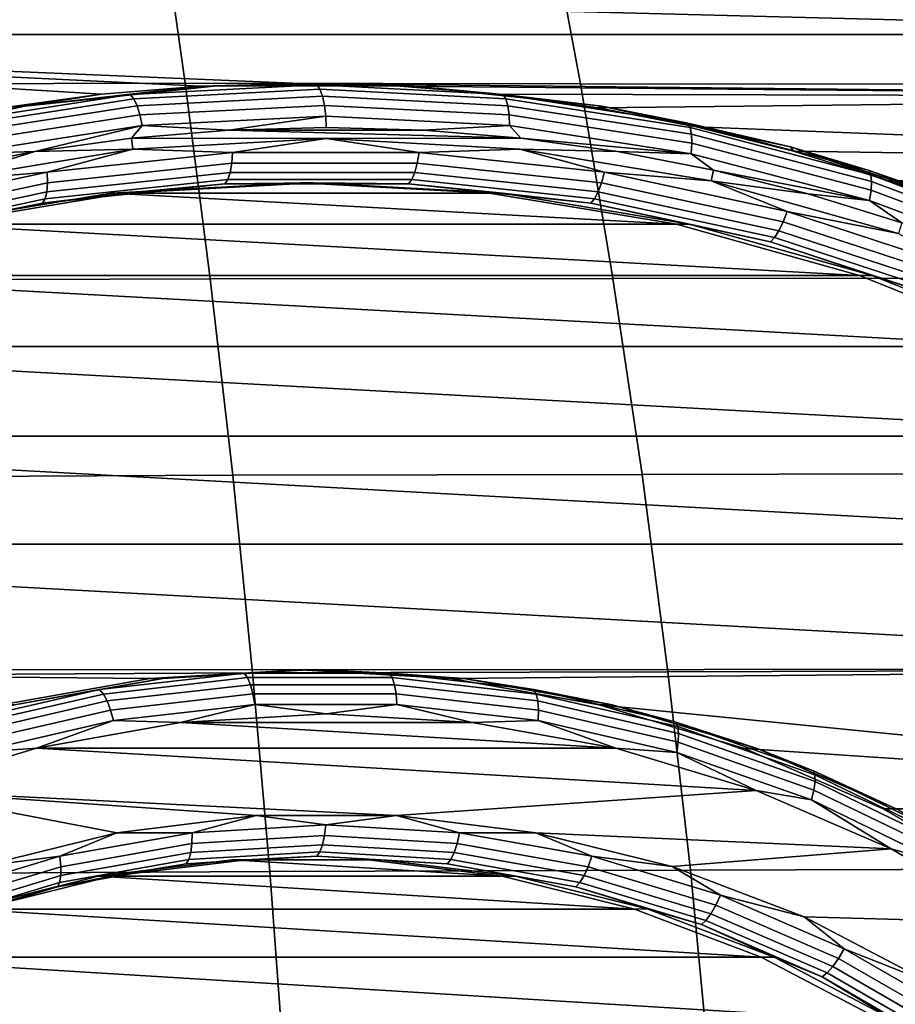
# Model space of a CAD drawing. Header units: metres. Extents: x -25 to 132, y -25 to 47.
# Tile 148 of 153: x 116.58 to 120.54, y 4.84 to 9.29. Entities that reach past the tile are written whole.
import ezdxf

# ---------------------------------------------------------------- set-up
doc = ezdxf.new("R2010")
doc.units = ezdxf.units.M
doc.layers.add('solid_12_061_031_XXX', color=7, linetype='CONTINUOUS')

msp = doc.modelspace()

# ---------------------------------------------------------------- linework, layer by layer
at = {"layer": 'solid_12_061_031_XXX'}
for points in [[(115.463066, 9.877036, 99.673622), (115.54921, 8.995827, 99.778946), (117.328491, 8.999845, 100.190453), (117.204384, 9.876776, 100.082932)], [(117.204384, 9.876776, 100.082932), (117.328491, 8.999845, 100.190453), (119.114136, 8.997888, 100.588524), (118.952461, 9.870135, 100.48027)], [(118.952461, 9.870135, 100.48027), (119.114136, 8.997888, 100.588524), (120.905319, 8.995996, 100.97229), (120.706383, 9.863711, 100.864609)], [(123.133812, 9.220531, 79.069275), (112.563431, 9.220531, 75.837585), (113.002518, 9.480643, 75.971832)], [(122.694725, 9.480643, 78.935036), (123.133812, 9.220531, 79.069275), (113.002518, 9.480643, 75.971832)], [(116.503487, 8.889174, 77.042183), (112.137222, 8.938313, 75.707283), (112.563431, 9.220531, 75.837585), (116.948975, 8.950697, 77.178383)], [(117.848618, 8.999596, 77.45343), (112.563431, 9.220531, 75.837585), (123.133812, 9.220531, 79.069275), (123.56002, 8.938313, 79.199585)], [(117.39695, 8.987371, 77.315346), (116.948975, 8.950697, 77.178383), (112.563431, 9.220531, 75.837585)], [(117.848618, 8.999596, 77.45343), (117.39695, 8.987371, 77.315346), (112.563431, 9.220531, 75.837585)], [(115.54921, 8.995827, 99.778946), (115.627556, 8.109755, 99.874527), (117.441307, 8.116823, 100.288078), (117.328491, 8.999845, 100.190453)], [(116.603798, 8.896214, 76.863716), (117.39695, 8.987371, 77.315346), (117.471169, 8.988448, 77.128899)], [(117.079262, 8.949881, 76.954948), (116.603798, 8.896214, 76.863716), (117.471169, 8.988448, 77.128899)], [(117.922234, 8.993185, 77.212669), (117.079262, 8.949881, 76.954948), (117.471169, 8.988448, 77.128899)], [(117.936348, 8.973179, 77.166496), (117.095253, 8.929971, 76.909348), (117.079262, 8.949881, 76.954948), (117.922234, 8.993185, 77.212669)], [(117.328491, 8.999845, 100.190453), (117.441307, 8.116823, 100.288078), (119.261063, 8.118385, 100.686836), (119.114136, 8.997888, 100.588524)], [(117.471169, 8.988448, 77.128899), (117.39695, 8.987371, 77.315346), (117.848618, 8.999596, 77.45343)], [(117.471169, 8.988448, 77.128899), (117.848618, 8.999596, 77.45343), (118.343018, 8.988448, 77.395447)], [(117.922234, 8.993185, 77.212669), (117.471169, 8.988448, 77.128899), (118.343018, 8.988448, 77.395447)], [(118.300285, 8.987371, 77.591522), (117.848618, 8.999596, 77.45343), (123.56002, 8.938313, 79.199585)], [(118.343018, 8.988448, 77.395447), (117.848618, 8.999596, 77.45343), (118.300285, 8.987371, 77.591522)], [(118.765198, 8.949881, 77.47039), (117.922234, 8.993185, 77.212669), (118.343018, 8.988448, 77.395447)], [(118.777443, 8.929971, 77.423645), (117.936348, 8.973179, 77.166496), (117.922234, 8.993185, 77.212669), (118.765198, 8.949881, 77.47039)], [(118.343018, 8.988448, 77.395447), (118.300285, 8.987371, 77.591522), (118.748268, 8.950697, 77.728485)], [(118.343018, 8.988448, 77.395447), (118.748268, 8.950697, 77.728485), (119.210396, 8.896214, 77.660629)], [(118.765198, 8.949881, 77.47039), (118.343018, 8.988448, 77.395447), (119.210396, 8.896214, 77.660629)], [(119.114136, 8.997888, 100.588524), (119.261063, 8.118385, 100.686836), (121.086075, 8.119905, 101.070091), (120.905319, 8.995996, 100.97229)], [(117.079262, 8.949881, 76.954948), (116.244408, 8.820384, 76.699707), (116.603798, 8.896214, 76.863716)], [(117.095253, 8.929971, 76.909348), (116.26226, 8.800762, 76.654678), (116.244408, 8.820384, 76.699707), (117.079262, 8.949881, 76.954948)], [(116.603798, 8.896214, 76.863716), (116.503487, 8.889174, 77.042183), (116.948975, 8.950697, 77.178383)], [(116.603798, 8.896214, 76.863716), (116.948975, 8.950697, 77.178383), (117.39695, 8.987371, 77.315346)], [(117.948463, 8.941347, 77.126862), (117.110352, 8.898293, 76.870621), (117.095253, 8.929971, 76.909348), (117.936348, 8.973179, 77.166496)], [(118.786575, 8.898293, 77.383095), (117.948463, 8.941347, 77.126862), (117.936348, 8.973179, 77.166496), (118.777443, 8.929971, 77.423645)], [(118.748268, 8.950697, 77.728485), (118.300285, 8.987371, 77.591522), (123.56002, 8.938313, 79.199585)], [(119.193756, 8.889174, 77.864677), (118.748268, 8.950697, 77.728485), (123.56002, 8.938313, 79.199585)], [(119.210396, 8.896214, 77.660629), (118.748268, 8.950697, 77.728485), (119.193756, 8.889174, 77.864677)], [(119.600052, 8.820384, 77.725632), (118.765198, 8.949881, 77.47039), (119.210396, 8.896214, 77.660629)], [(119.610435, 8.800762, 77.678314), (118.777443, 8.929971, 77.423645), (118.765198, 8.949881, 77.47039), (119.600052, 8.820384, 77.725632)], [(117.110352, 8.898293, 76.870621), (116.280312, 8.769542, 76.616852), (116.26226, 8.800762, 76.654678), (117.095253, 8.929971, 76.909348)], [(117.957756, 8.899864, 77.096458), (117.123535, 8.857009, 76.841415), (117.110352, 8.898293, 76.870621), (117.948463, 8.941347, 77.126862)], [(117.963593, 8.851562, 77.077377), (117.133896, 8.808939, 76.823715), (117.123535, 8.857009, 76.841415), (117.957756, 8.899864, 77.096458)], [(118.791985, 8.857009, 77.351509), (117.957756, 8.899864, 77.096458), (117.948463, 8.941347, 77.126862), (118.786575, 8.898293, 77.383095)], [(118.793289, 8.808939, 77.331039), (117.963593, 8.851562, 77.077377), (117.957756, 8.899864, 77.096458), (118.791985, 8.857009, 77.351509)], [(119.616615, 8.769542, 77.636864), (118.786575, 8.898293, 77.383095), (118.777443, 8.929971, 77.423645), (119.610435, 8.800762, 77.678314)], [(119.637985, 8.802933, 78.000496), (119.193756, 8.889174, 77.864677), (123.56002, 8.938313, 79.199585), (123.972534, 8.634505, 79.325699)], [(116.603798, 8.896214, 76.863716), (115.749794, 8.712694, 76.602615), (116.059258, 8.802933, 76.906372), (116.503487, 8.889174, 77.042183)], [(116.244408, 8.820384, 76.699707), (115.749794, 8.712694, 76.602615), (116.603798, 8.896214, 76.863716)], [(117.123535, 8.857009, 76.841415), (116.297348, 8.728855, 76.588821), (116.280312, 8.769542, 76.616852), (117.110352, 8.898293, 76.870621)], [(117.133896, 8.808939, 76.823715), (116.312195, 8.681481, 76.572495), (116.297348, 8.728855, 76.588821), (117.123535, 8.857009, 76.841415)], [(119.618172, 8.728855, 77.604095), (118.791985, 8.857009, 77.351509), (118.786575, 8.898293, 77.383095), (119.616615, 8.769542, 77.636864)], [(119.61499, 8.681481, 77.58226), (118.793289, 8.808939, 77.331039), (118.791985, 8.857009, 77.351509), (119.618172, 8.728855, 77.604095)], [(119.210396, 8.896214, 77.660629), (119.193756, 8.889174, 77.864677), (119.637985, 8.802933, 78.000496)], [(119.210396, 8.896214, 77.660629), (119.637985, 8.802933, 78.000496), (120.0644, 8.712694, 77.921722)], [(119.600052, 8.820384, 77.725632), (119.210396, 8.896214, 77.660629), (120.0644, 8.712694, 77.921722)], [(117.963593, 8.851562, 77.077377), (117.524994, 8.78793, 76.936211), (117.133896, 8.808939, 76.823715)], [(117.963593, 8.851562, 77.077377), (117.965569, 8.799997, 77.070908), (117.524994, 8.78793, 76.936211)], [(117.963593, 8.851562, 77.077377), (118.793289, 8.808939, 77.331039), (118.406143, 8.78793, 77.205605), (117.965569, 8.799997, 77.070908)], [(120.418747, 8.605942, 77.975929), (119.600052, 8.820384, 77.725632), (120.0644, 8.712694, 77.921722)], [(120.427307, 8.586797, 77.928062), (119.610435, 8.800762, 77.678314), (119.600052, 8.820384, 77.725632), (120.418747, 8.605942, 77.975929)], [(117.133896, 8.808939, 76.823715), (116.648659, 8.691584, 76.668289), (116.312195, 8.681481, 76.572495)], [(117.133896, 8.808939, 76.823715), (117.085625, 8.75176, 76.801888), (116.648659, 8.691584, 76.668289)], [(117.133896, 8.808939, 76.823715), (117.524994, 8.78793, 76.936211), (117.085625, 8.75176, 76.801888)], [(117.965569, 8.749997, 77.070908), (117.085625, 8.75176, 76.801888), (117.524994, 8.78793, 76.936211), (118.845512, 8.75176, 77.339935)], [(117.524994, 8.78793, 76.936211), (117.965569, 8.799997, 77.070908), (118.406143, 8.78793, 77.205605)], [(117.524994, 8.78793, 76.936211), (118.406143, 8.78793, 77.205605), (118.845512, 8.75176, 77.339935)], [(118.793289, 8.808939, 77.331039), (118.845512, 8.75176, 77.339935), (118.406143, 8.78793, 77.205605)], [(119.61499, 8.681481, 77.58226), (118.845512, 8.75176, 77.339935), (118.793289, 8.808939, 77.331039)], [(120.430588, 8.556335, 77.885719), (119.616615, 8.769542, 77.636864), (119.610435, 8.800762, 77.678314), (120.427307, 8.586797, 77.928062)], [(120.428368, 8.516639, 77.851799), (119.618172, 8.728855, 77.604095), (119.616615, 8.769542, 77.636864), (120.430588, 8.556335, 77.885719)], [(120.077347, 8.692778, 78.134827), (119.637985, 8.802933, 78.000496), (123.972534, 8.634505, 79.325699)], [(120.0644, 8.712694, 77.921722), (119.637985, 8.802933, 78.000496), (120.077347, 8.692778, 78.134827)], [(117.090622, 8.702034, 76.803413), (116.648659, 8.691584, 76.668289), (117.085625, 8.75176, 76.801888)], [(117.965569, 8.749997, 77.070908), (117.090622, 8.702034, 76.803413), (117.085625, 8.75176, 76.801888)], [(117.542267, 8.687072, 76.948624), (117.090622, 8.702034, 76.803413), (117.965569, 8.749997, 77.070908)], [(118.384888, 8.687072, 77.206238), (117.542267, 8.687072, 76.948624), (117.965569, 8.749997, 77.070908)], [(118.840515, 8.702034, 77.338409), (117.965569, 8.749997, 77.070908), (118.845512, 8.75176, 77.339935), (119.282486, 8.691584, 77.473534)], [(118.384888, 8.687072, 77.206238), (117.965569, 8.749997, 77.070908), (118.840515, 8.702034, 77.338409)], [(119.61499, 8.681481, 77.58226), (119.282486, 8.691584, 77.473534), (118.845512, 8.75176, 77.339935)], [(120.420792, 8.470416, 77.828613), (119.61499, 8.681481, 77.58226), (119.618172, 8.728855, 77.604095), (120.428368, 8.516639, 77.851799)], [(116.225227, 8.558657, 76.538834), (116.215286, 8.607564, 76.535797), (116.648659, 8.691584, 76.668289)], [(116.312195, 8.681481, 76.572495), (116.648659, 8.691584, 76.668289), (116.215286, 8.607564, 76.535797)], [(117.090622, 8.702034, 76.803413), (116.225227, 8.558657, 76.538834), (116.648659, 8.691584, 76.668289)], [(116.703979, 8.597931, 76.692329), (116.225227, 8.558657, 76.538834), (117.090622, 8.702034, 76.803413)], [(117.542267, 8.687072, 76.948624), (116.703979, 8.597931, 76.692329), (117.090622, 8.702034, 76.803413)], [(117.538757, 8.638852, 76.968468), (116.705116, 8.550206, 76.7136), (116.703979, 8.597931, 76.692329), (117.542267, 8.687072, 76.948624)], [(118.376701, 8.638852, 77.224655), (117.538757, 8.638852, 76.968468), (117.542267, 8.687072, 76.948624), (118.384888, 8.687072, 77.206238)], [(119.210335, 8.550206, 77.479523), (118.376701, 8.638852, 77.224655), (118.384888, 8.687072, 77.206238), (119.223175, 8.597931, 77.462524)], [(119.223175, 8.597931, 77.462524), (118.384888, 8.687072, 77.206238), (118.840515, 8.702034, 77.338409)], [(119.70591, 8.558657, 77.602989), (118.840515, 8.702034, 77.338409), (119.282486, 8.691584, 77.473534), (119.715858, 8.607564, 77.606026)], [(119.223175, 8.597931, 77.462524), (118.840515, 8.702034, 77.338409), (119.70591, 8.558657, 77.602989)], [(119.61499, 8.681481, 77.58226), (119.715858, 8.607564, 77.606026), (119.282486, 8.691584, 77.473534)], [(120.420792, 8.470416, 77.828613), (119.715858, 8.607564, 77.606026), (119.61499, 8.681481, 77.58226)], [(120.0644, 8.712694, 77.921722), (120.077347, 8.692778, 78.134827), (120.508247, 8.559508, 78.266563)], [(120.0644, 8.712694, 77.921722), (120.508247, 8.559508, 78.266563), (120.896263, 8.439769, 78.176048)], [(120.418747, 8.605942, 77.975929), (120.0644, 8.712694, 77.921722), (120.896263, 8.439769, 78.176048)], [(120.508247, 8.559508, 78.266563), (120.077347, 8.692778, 78.134827), (123.972534, 8.634505, 79.325699)], [(117.531456, 8.597456, 76.999519), (116.701813, 8.509234, 76.745872), (116.705116, 8.550206, 76.7136), (117.538757, 8.638852, 76.968468)], [(118.365387, 8.597456, 77.254478), (117.531456, 8.597456, 76.999519), (117.538757, 8.638852, 76.968468), (118.376701, 8.638852, 77.224655)], [(119.19503, 8.509234, 77.508125), (118.365387, 8.597456, 77.254478), (118.376701, 8.638852, 77.224655), (119.210335, 8.550206, 77.479523)], [(120.93177, 8.402475, 78.396042), (120.508247, 8.559508, 78.266563), (123.972534, 8.634505, 79.325699), (124.370399, 8.309829, 79.447342)], [(116.703979, 8.597931, 76.692329), (115.878609, 8.420564, 76.439987), (116.225227, 8.558657, 76.538834)], [(116.705116, 8.550206, 76.7136), (115.884331, 8.373823, 76.462662), (115.878609, 8.420564, 76.439987), (116.703979, 8.597931, 76.692329)], [(117.520874, 8.565708, 77.039665), (116.69429, 8.477813, 76.786949), (116.701813, 8.509234, 76.745872), (117.531456, 8.597456, 76.999519)], [(118.351715, 8.565708, 77.293678), (117.520874, 8.565708, 77.039665), (117.531456, 8.597456, 76.999519), (118.365387, 8.597456, 77.254478)], [(119.178299, 8.477813, 77.546387), (118.351715, 8.565708, 77.293678), (118.365387, 8.597456, 77.254478), (119.19503, 8.509234, 77.508125)], [(120.03112, 8.373823, 77.730461), (119.210335, 8.550206, 77.479523), (119.223175, 8.597931, 77.462524), (120.048546, 8.420564, 77.714867)], [(120.048546, 8.420564, 77.714867), (119.223175, 8.597931, 77.462524), (119.70591, 8.558657, 77.602989)], [(119.70591, 8.558657, 77.602989), (119.715858, 8.607564, 77.606026), (120.14444, 8.499928, 77.737061)], [(120.420792, 8.470416, 77.828613), (120.14444, 8.499928, 77.737061), (119.715858, 8.607564, 77.606026)], [(121.213394, 8.308619, 78.21888), (120.418747, 8.605942, 77.975929), (120.896263, 8.439769, 78.176048)], [(121.220192, 8.290136, 78.170471), (120.427307, 8.586797, 77.928062), (120.418747, 8.605942, 77.975929), (121.213394, 8.308619, 78.21888)], [(116.701813, 8.509234, 76.745872), (115.884964, 8.333696, 76.49614), (115.884331, 8.373823, 76.462662), (116.705116, 8.550206, 76.7136)], [(117.507713, 8.545778, 77.086151), (116.68306, 8.458087, 76.83403), (116.69429, 8.477813, 76.786949), (117.520874, 8.565708, 77.039665)], [(117.052429, 8.503162, 77.00087), (116.68306, 8.458087, 76.83403), (117.507713, 8.545778, 77.086151)], [(117.848618, 8.549616, 77.45343), (116.993958, 8.503162, 77.192131), (117.052429, 8.503162, 77.00087), (117.907097, 8.55, 77.262169)], [(116.993958, 8.503162, 77.192131), (117.848618, 8.549616, 77.45343), (118.703285, 8.503162, 77.714729)], [(117.907097, 8.55, 77.262169), (117.052429, 8.503162, 77.00087), (117.507713, 8.545778, 77.086151)], [(118.336624, 8.545778, 77.339577), (117.507713, 8.545778, 77.086151), (117.520874, 8.565708, 77.039665), (118.351715, 8.565708, 77.293678)], [(117.907097, 8.55, 77.262169), (117.507713, 8.545778, 77.086151), (118.336624, 8.545778, 77.339577)], [(118.703285, 8.503162, 77.714729), (117.848618, 8.549616, 77.45343), (117.907097, 8.55, 77.262169), (118.761765, 8.503162, 77.523468)], [(118.761765, 8.503162, 77.523468), (117.907097, 8.55, 77.262169), (118.336624, 8.545778, 77.339577)], [(119.161285, 8.458087, 77.591698), (118.336624, 8.545778, 77.339577), (118.351715, 8.565708, 77.293678), (119.178299, 8.477813, 77.546387)], [(118.761765, 8.503162, 77.523468), (118.336624, 8.545778, 77.339577), (119.161285, 8.458087, 77.591698)], [(120.011879, 8.333696, 77.757866), (119.19503, 8.509234, 77.508125), (119.210335, 8.550206, 77.479523), (120.03112, 8.373823, 77.730461)], [(120.552238, 8.32143, 77.861732), (119.70591, 8.558657, 77.602989), (120.14444, 8.499928, 77.737061), (120.567024, 8.368981, 77.866257)], [(120.048546, 8.420564, 77.714867), (119.70591, 8.558657, 77.602989), (120.552238, 8.32143, 77.861732)], [(121.220657, 8.260728, 78.127266), (120.430588, 8.556335, 77.885719), (120.427307, 8.586797, 77.928062), (121.220192, 8.290136, 78.170471)], [(121.214767, 8.222403, 78.092232), (120.428368, 8.516639, 77.851799), (120.430588, 8.556335, 77.885719), (121.220657, 8.260728, 78.127266)], [(120.896263, 8.439769, 78.176048), (120.508247, 8.559508, 78.266563), (120.93177, 8.402475, 78.396042)], [(116.69429, 8.477813, 76.786949), (115.880455, 8.302923, 76.538139), (115.884964, 8.333696, 76.49614), (116.701813, 8.509234, 76.745872)], [(116.148727, 8.362786, 76.933723), (116.993958, 8.503162, 77.192131), (119.548515, 8.362786, 77.973145)], [(116.993958, 8.503162, 77.192131), (116.148727, 8.362786, 76.933723), (116.207123, 8.363162, 76.742439), (117.052429, 8.503162, 77.00087)], [(117.052429, 8.503162, 77.00087), (116.207123, 8.363162, 76.742439), (116.68306, 8.458087, 76.83403)], [(116.993958, 8.503162, 77.192131), (118.703285, 8.503162, 77.714729), (119.548515, 8.362786, 77.973145)], [(119.548515, 8.362786, 77.973145), (118.703285, 8.503162, 77.714729), (118.761765, 8.503162, 77.523468), (119.607063, 8.363162, 77.781906)], [(119.607063, 8.363162, 77.781906), (118.761765, 8.503162, 77.523468), (119.161285, 8.458087, 77.591698)], [(119.992134, 8.302923, 77.795204), (119.178299, 8.477813, 77.546387), (119.19503, 8.509234, 77.508125), (120.011879, 8.333696, 77.757866)], [(120.420792, 8.470416, 77.828613), (120.567024, 8.368981, 77.866257), (120.14444, 8.499928, 77.737061)], [(121.202927, 8.177776, 78.067741), (120.420792, 8.470416, 77.828613), (120.428368, 8.516639, 77.851799), (121.214767, 8.222403, 78.092232)], [(116.68306, 8.458087, 76.83403), (115.871117, 8.283605, 76.585793), (115.880455, 8.302923, 76.538139), (116.69429, 8.477813, 76.786949)], [(116.207123, 8.363162, 76.742439), (115.871117, 8.283605, 76.585793), (116.68306, 8.458087, 76.83403)], [(119.973228, 8.283605, 77.839935), (119.161285, 8.458087, 77.591698), (119.178299, 8.477813, 77.546387), (119.992134, 8.302923, 77.795204)], [(119.607063, 8.363162, 77.781906), (119.161285, 8.458087, 77.591698), (119.973228, 8.283605, 77.839935)], [(121.202927, 8.177776, 78.067741), (120.567024, 8.368981, 77.866257), (120.420792, 8.470416, 77.828613)], [(120.830635, 8.111513, 77.974892), (120.03112, 8.373823, 77.730461), (120.048546, 8.420564, 77.714867), (120.852516, 8.15679, 77.960663)], [(120.852516, 8.15679, 77.960663), (120.048546, 8.420564, 77.714867), (120.552238, 8.32143, 77.861732)], [(120.807564, 8.072643, 78.001129), (120.011879, 8.333696, 77.757866), (120.03112, 8.373823, 77.730461), (120.830635, 8.111513, 77.974892)], [(115.321976, 8.131534, 76.680962), (116.148727, 8.362786, 76.933723), (120.375267, 8.131534, 78.225906)], [(116.148727, 8.362786, 76.933723), (119.548515, 8.362786, 77.973145), (120.375267, 8.131534, 78.225906)], [(120.375267, 8.131534, 78.225906), (119.548515, 8.362786, 77.973145), (119.607063, 8.363162, 77.781906), (120.433746, 8.131534, 78.034645)], [(120.433746, 8.131534, 78.034645), (119.607063, 8.363162, 77.781906), (119.973228, 8.283605, 77.839935)], [(120.784874, 8.042834, 78.037567), (119.992134, 8.302923, 77.795204), (120.011879, 8.333696, 77.757866), (120.807564, 8.072643, 78.001129)], [(120.764122, 8.02412, 78.081734), (119.973228, 8.283605, 77.839935), (119.992134, 8.302923, 77.795204), (120.784874, 8.042834, 78.037567)], [(120.433746, 8.131534, 78.034645), (119.973228, 8.283605, 77.839935), (120.764122, 8.02412, 78.081734)], [(114.523125, 7.810462, 76.436729), (115.321976, 8.131534, 76.680962), (121.174118, 7.810462, 78.470139)], [(115.321976, 8.131534, 76.680962), (120.375267, 8.131534, 78.225906), (121.174118, 7.810462, 78.470139)], [(115.627556, 8.109755, 99.874527), (115.697929, 7.219289, 99.960258), (117.54261, 7.228297, 100.375671), (117.441307, 8.116823, 100.288078)], [(117.441307, 8.116823, 100.288078), (117.54261, 7.228297, 100.375671), (119.39296, 7.232314, 100.77507), (119.261063, 8.118385, 100.686836)], [(119.261063, 8.118385, 100.686836), (119.39296, 7.232314, 100.77507), (121.248329, 7.236224, 101.157883), (121.086075, 8.119905, 101.070091)], [(121.174118, 7.810462, 78.470139), (120.375267, 8.131534, 78.225906), (120.433746, 8.131534, 78.034645), (121.232742, 7.810813, 78.278923)], [(121.232742, 7.810813, 78.278923), (120.433746, 8.131534, 78.034645), (120.764122, 8.02412, 78.081734)], [(113.760422, 7.404517, 76.203545), (114.523125, 7.810462, 76.436729), (121.936821, 7.404517, 78.703323)], [(114.523125, 7.810462, 76.436729), (121.174118, 7.810462, 78.470139), (121.936821, 7.404517, 78.703323)], [(113.04287, 6.916784, 75.984169), (113.760422, 7.404517, 76.203545), (122.654373, 6.916784, 78.922699)], [(113.760422, 7.404517, 76.203545), (121.936821, 7.404517, 78.703323), (122.654373, 6.916784, 78.922699)], [(115.697929, 7.219289, 99.960258), (115.760262, 6.324947, 100.036087), (117.632301, 6.33491, 100.453171), (117.54261, 7.228297, 100.375671)], [(117.54261, 7.228297, 100.375671), (117.632301, 6.33491, 100.453171), (119.50972, 6.340442, 100.853157), (119.39296, 7.232314, 100.77507)], [(119.39296, 7.232314, 100.77507), (119.50972, 6.340442, 100.853157), (121.391937, 6.345835, 101.235588), (121.248329, 7.236224, 101.157883)], [(117.848618, 6.349495, 77.45343), (112.377541, 6.353888, 75.780754), (113.04287, 6.916784, 75.984169), (123.319702, 6.353888, 79.126114)], [(113.04287, 6.916784, 75.984169), (122.654373, 6.916784, 78.922699), (123.319702, 6.353888, 79.126114)], [(112.377541, 6.353888, 75.780754), (117.848618, 6.349495, 77.45343), (117.168259, 6.310009, 77.245422)], [(112.377541, 6.353888, 75.780754), (117.168259, 6.310009, 77.245422), (116.497948, 6.190437, 77.040489)], [(115.760262, 6.324947, 100.036087), (115.814484, 5.427254, 100.101967), (117.710304, 5.437318, 100.520523), (117.632301, 6.33491, 100.453171)], [(116.940857, 6.259624, 76.912636), (117.227188, 6.310072, 77.054306), (117.593819, 6.333882, 77.112267)], [(116.940857, 6.259624, 76.912636), (117.593819, 6.333882, 77.112267), (117.608971, 6.313905, 77.066406), (116.958069, 6.239881, 76.867409)], [(117.168259, 6.310009, 77.245422), (117.848618, 6.349495, 77.45343), (117.907097, 6.35, 77.262169), (117.227188, 6.310072, 77.054306)], [(117.593819, 6.333882, 77.112267), (117.227188, 6.310072, 77.054306), (117.907097, 6.35, 77.262169)], [(117.593819, 6.333882, 77.112267), (117.907097, 6.35, 77.262169), (118.250641, 6.333882, 77.313072)], [(117.593819, 6.333882, 77.112267), (118.250641, 6.333882, 77.313072), (118.263718, 6.313905, 77.266586), (117.608971, 6.313905, 77.066406)], [(117.632301, 6.33491, 100.453171), (117.710304, 5.437318, 100.520523), (119.611237, 5.443544, 100.921036), (119.50972, 6.340442, 100.853157)], [(123.319702, 6.353888, 79.126114), (118.528984, 6.310009, 77.661438), (117.848618, 6.349495, 77.45343)], [(117.848618, 6.349495, 77.45343), (118.528984, 6.310009, 77.661438), (118.587006, 6.310072, 77.470039), (117.907097, 6.35, 77.262169)], [(118.250641, 6.333882, 77.313072), (117.907097, 6.35, 77.262169), (118.587006, 6.310072, 77.470039)], [(118.250641, 6.333882, 77.313072), (118.587006, 6.310072, 77.470039), (118.903603, 6.259624, 77.512703)], [(118.250641, 6.333882, 77.313072), (118.903603, 6.259624, 77.512703), (118.914627, 6.239881, 77.465584), (118.263718, 6.313905, 77.266586)], [(123.319702, 6.353888, 79.126114), (123.924599, 5.720809, 79.311043), (119.199295, 6.190437, 77.866371), (118.528984, 6.310009, 77.661438)], [(119.50972, 6.340442, 100.853157), (119.611237, 5.443544, 100.921036), (121.516792, 5.449626, 101.303139), (121.391937, 6.345835, 101.235588)], [(116.497948, 6.190437, 77.040489), (117.168259, 6.310009, 77.245422), (117.227188, 6.310072, 77.054306), (116.555832, 6.190792, 76.849045)], [(116.940857, 6.259624, 76.912636), (116.555832, 6.190792, 76.849045), (117.227188, 6.310072, 77.054306)], [(116.958069, 6.239881, 76.867409), (117.608971, 6.313905, 77.066406), (117.622742, 6.282121, 77.027275), (116.975113, 6.208468, 76.829277)], [(116.975113, 6.208468, 76.829277), (117.622742, 6.282121, 77.027275), (117.634186, 6.240698, 76.997536), (116.990822, 6.167531, 76.800835)], [(117.608971, 6.313905, 77.066406), (118.263718, 6.313905, 77.266586), (118.274185, 6.282121, 77.22644), (117.622742, 6.282121, 77.027275)], [(117.622742, 6.282121, 77.027275), (118.274185, 6.282121, 77.22644), (118.281334, 6.240698, 77.195389), (117.634186, 6.240698, 76.997536)], [(118.263718, 6.313905, 77.266586), (118.914627, 6.239881, 77.465584), (118.921814, 6.208468, 77.424446), (118.274185, 6.282121, 77.22644)], [(118.274185, 6.282121, 77.22644), (118.921814, 6.208468, 77.424446), (118.92469, 6.167531, 77.392082), (118.281334, 6.240698, 77.195389)], [(118.528984, 6.310009, 77.661438), (119.199295, 6.190437, 77.866371), (119.258362, 6.190792, 77.675293), (118.587006, 6.310072, 77.470039)], [(118.903603, 6.259624, 77.512703), (118.587006, 6.310072, 77.470039), (119.258362, 6.190792, 77.675293)], [(116.2994, 6.111976, 76.716522), (116.555832, 6.190792, 76.849045), (116.940857, 6.259624, 76.912636)], [(116.2994, 6.111976, 76.716522), (116.940857, 6.259624, 76.912636), (116.958069, 6.239881, 76.867409), (116.318634, 6.092699, 76.671913)], [(116.318634, 6.092699, 76.671913), (116.958069, 6.239881, 76.867409), (116.975113, 6.208468, 76.829277), (116.338898, 6.062027, 76.634766)], [(116.990822, 6.167531, 76.800835), (117.634186, 6.240698, 76.997536), (117.642517, 6.192466, 76.97921), (117.004135, 6.119865, 76.784042)], [(117.634186, 6.240698, 76.997536), (118.281334, 6.240698, 77.195389), (118.284668, 6.192466, 77.175537), (117.642517, 6.192466, 76.97921)], [(118.281334, 6.240698, 77.195389), (118.92469, 6.167531, 77.392082), (118.923058, 6.119865, 77.370712), (118.284668, 6.192466, 77.175537)], [(118.903603, 6.259624, 77.512703), (119.258362, 6.190792, 77.675293), (119.545059, 6.111976, 77.708817)], [(118.903603, 6.259624, 77.512703), (119.545059, 6.111976, 77.708817), (119.554062, 6.092699, 77.661079), (118.914627, 6.239881, 77.465584)], [(118.914627, 6.239881, 77.465584), (119.554062, 6.092699, 77.661079), (119.558037, 6.062027, 77.61895), (118.921814, 6.208468, 77.424446)], [(116.338898, 6.062027, 76.634766), (116.975113, 6.208468, 76.829277), (116.990822, 6.167531, 76.800835), (116.358803, 6.022057, 76.607613)], [(117.004135, 6.119865, 76.784042), (117.642517, 6.192466, 76.97921), (117.306786, 6.111295, 76.869499)], [(117.642517, 6.192466, 76.97921), (117.965569, 6.149998, 77.070908), (117.306786, 6.111295, 76.869499)], [(117.642517, 6.192466, 76.97921), (118.284668, 6.192466, 77.175537), (117.965569, 6.149998, 77.070908)], [(118.284668, 6.192466, 77.175537), (118.624352, 6.111295, 77.272324), (117.965569, 6.149998, 77.070908)], [(118.284668, 6.192466, 77.175537), (118.923058, 6.119865, 77.370712), (118.624352, 6.111295, 77.272324)], [(118.921814, 6.208468, 77.424446), (119.558037, 6.062027, 77.61895), (119.556717, 6.022057, 77.585312), (118.92469, 6.167531, 77.392082)], [(119.199295, 6.190437, 77.866371), (119.85524, 5.993218, 78.066917), (119.912727, 5.993659, 77.875351), (119.258362, 6.190792, 77.675293)], [(123.924599, 5.720809, 79.311043), (119.85524, 5.993218, 78.066917), (119.199295, 6.190437, 77.866371)], [(119.545059, 6.111976, 77.708817), (119.258362, 6.190792, 77.675293), (119.912727, 5.993659, 77.875351)], [(116.358803, 6.022057, 76.607613), (116.990822, 6.167531, 76.800835), (117.004135, 6.119865, 76.784042), (116.376991, 5.975514, 76.5923)], [(118.624352, 6.111295, 77.272324), (117.306786, 6.111295, 76.869499), (117.965569, 6.149998, 77.070908)], [(118.92469, 6.167531, 77.392082), (119.556717, 6.022057, 77.585312), (119.550194, 5.975514, 77.562447), (118.923058, 6.119865, 77.370712)], [(116.376991, 5.975514, 76.5923), (117.004135, 6.119865, 76.784042), (116.65625, 5.995661, 76.670616)], [(117.004135, 6.119865, 76.784042), (117.306786, 6.111295, 76.869499), (116.65625, 5.995661, 76.670616)], [(119.274887, 5.995661, 77.471207), (116.65625, 5.995661, 76.670616), (117.306786, 6.111295, 76.869499)], [(119.274887, 5.995661, 77.471207), (117.306786, 6.111295, 76.869499), (118.624352, 6.111295, 77.272324)], [(118.923058, 6.119865, 77.370712), (119.274887, 5.995661, 77.471207), (118.624352, 6.111295, 77.272324)], [(118.923058, 6.119865, 77.370712), (119.550194, 5.975514, 77.562447), (119.274887, 5.995661, 77.471207)], [(119.545059, 6.111976, 77.708817), (119.912727, 5.993659, 77.875351), (120.167496, 5.892672, 77.899117)], [(119.545059, 6.111976, 77.708817), (120.167496, 5.892672, 77.899117), (120.17453, 5.874086, 77.850777), (119.554062, 6.092699, 77.661079)], [(119.554062, 6.092699, 77.661079), (120.17453, 5.874086, 77.850777), (120.175385, 5.844515, 77.807693), (119.558037, 6.062027, 77.61895)], [(119.558037, 6.062027, 77.61895), (120.175385, 5.844515, 77.807693), (120.169991, 5.805978, 77.772804), (119.556717, 6.022057, 77.585312)], [(119.556717, 6.022057, 77.585312), (120.169991, 5.805978, 77.772804), (120.15873, 5.761106, 77.748497), (119.550194, 5.975514, 77.562447)], [(116.65625, 5.995661, 76.670616), (119.908943, 5.804549, 77.665062), (118.282684, 5.690346, 77.167862), (116.022202, 5.804549, 76.476761)], [(116.376991, 5.975514, 76.5923), (116.65625, 5.995661, 76.670616), (116.022202, 5.804549, 76.476761)], [(119.908943, 5.804549, 77.665062), (116.65625, 5.995661, 76.670616), (119.274887, 5.995661, 77.471207)], [(119.550194, 5.975514, 77.562447), (119.908943, 5.804549, 77.665062), (119.274887, 5.995661, 77.471207)], [(119.550194, 5.975514, 77.562447), (120.15873, 5.761106, 77.748497), (119.908943, 5.804549, 77.665062)], [(119.85524, 5.993218, 78.066917), (120.482368, 5.721196, 78.258652), (120.54187, 5.721152, 78.067703), (119.912727, 5.993659, 77.875351)], [(123.924599, 5.720809, 79.311043), (120.482368, 5.721196, 78.258652), (119.85524, 5.993218, 78.066917)], [(120.167496, 5.892672, 77.899117), (119.912727, 5.993659, 77.875351), (120.54187, 5.721152, 78.067703)], [(120.167496, 5.892672, 77.899117), (120.54187, 5.721152, 78.067703), (120.763603, 5.60428, 78.081367)], [(120.167496, 5.892672, 77.899117), (120.763603, 5.60428, 78.081367), (120.768761, 5.586605, 78.032455), (120.17453, 5.874086, 77.850777)], [(120.17453, 5.874086, 77.850777), (120.768761, 5.586605, 78.032455), (120.766617, 5.558481, 77.988457), (120.175385, 5.844515, 77.807693)], [(120.175385, 5.844515, 77.807693), (120.766617, 5.558481, 77.988457), (120.757332, 5.52183, 77.952377), (120.169991, 5.805978, 77.772804)], [(116.022202, 5.804549, 76.476761), (117.018562, 5.613317, 76.78138), (116.401512, 5.460315, 76.592728), (115.412651, 5.540388, 76.290405)], [(116.022202, 5.804549, 76.476761), (118.282684, 5.690346, 77.167862), (117.648453, 5.690346, 76.973961)], [(116.022202, 5.804549, 76.476761), (117.648453, 5.690346, 76.973961), (117.018562, 5.613317, 76.78138)], [(119.908943, 5.804549, 77.665062), (120.518486, 5.540388, 77.851418), (118.912575, 5.613317, 77.360443), (118.282684, 5.690346, 77.167862)], [(120.15873, 5.761106, 77.748497), (120.518486, 5.540388, 77.851418), (119.908943, 5.804549, 77.665062)], [(120.169991, 5.805978, 77.772804), (120.757332, 5.52183, 77.952377), (120.741531, 5.479154, 77.926674), (120.15873, 5.761106, 77.748497)], [(120.15873, 5.761106, 77.748497), (120.741531, 5.479154, 77.926674), (120.518486, 5.540388, 77.851418)], [(120.482368, 5.721196, 78.258652), (121.08046, 5.375801, 78.441505), (121.137878, 5.376698, 78.249924), (120.54187, 5.721152, 78.067703)], [(123.924599, 5.720809, 79.311043), (121.08046, 5.375801, 78.441505), (120.482368, 5.721196, 78.258652)], [(117.018562, 5.613317, 76.78138), (117.648453, 5.690346, 76.973961), (117.35881, 5.612721, 76.892532)], [(117.648453, 5.690346, 76.973961), (117.963577, 5.648236, 77.077431), (117.35881, 5.612721, 76.892532)], [(117.648453, 5.690346, 76.973961), (118.282684, 5.690346, 77.167862), (117.963577, 5.648236, 77.077431)], [(118.282684, 5.690346, 77.167862), (118.568344, 5.612721, 77.262321), (117.963577, 5.648236, 77.077431)], [(118.282684, 5.690346, 77.167862), (118.912575, 5.613317, 77.360443), (118.568344, 5.612721, 77.262321)], [(116.401512, 5.460315, 76.592728), (117.018562, 5.613317, 76.78138), (116.761642, 5.506623, 76.709961)], [(117.018562, 5.613317, 76.78138), (117.35881, 5.612721, 76.892532), (116.761642, 5.506623, 76.709961)], [(117.358131, 5.564744, 76.913246), (116.766068, 5.459552, 76.732231), (116.761642, 5.506623, 76.709961), (117.35881, 5.612721, 76.892532)], [(117.957726, 5.599955, 77.096558), (117.358131, 5.564744, 76.913246), (117.35881, 5.612721, 76.892532), (117.963577, 5.648236, 77.077431)], [(118.557327, 5.564744, 77.279877), (117.957726, 5.599955, 77.096558), (117.963577, 5.648236, 77.077431), (118.568344, 5.612721, 77.262321)], [(119.149384, 5.459552, 77.460884), (118.557327, 5.564744, 77.279877), (118.568344, 5.612721, 77.262321), (119.165512, 5.506623, 77.444893)], [(118.912575, 5.613317, 77.360443), (119.165512, 5.506623, 77.444893), (118.568344, 5.612721, 77.262321)], [(118.912575, 5.613317, 77.360443), (119.529633, 5.460315, 77.549095), (119.165512, 5.506623, 77.444893)], [(120.518486, 5.540388, 77.851418), (119.529633, 5.460315, 77.549095), (118.912575, 5.613317, 77.360443)], [(117.353264, 5.523554, 76.945038), (116.765587, 5.419141, 76.765373), (116.766068, 5.459552, 76.732231), (117.358131, 5.564744, 76.913246)], [(117.948425, 5.558505, 77.126999), (117.353264, 5.523554, 76.945038), (117.358131, 5.564744, 76.913246), (117.957726, 5.599955, 77.096558)], [(118.543579, 5.523554, 77.30896), (117.948425, 5.558505, 77.126999), (117.957726, 5.599955, 77.096558), (118.557327, 5.564744, 77.279877)], [(119.131256, 5.419141, 77.488632), (118.543579, 5.523554, 77.30896), (118.557327, 5.564744, 77.279877), (119.149384, 5.459552, 77.460884)], [(117.344536, 5.491966, 76.985756), (116.760223, 5.38815, 76.807106), (116.765587, 5.419141, 76.765373), (117.353264, 5.523554, 76.945038)], [(117.922173, 5.506761, 77.21286), (117.33255, 5.472136, 77.0326), (117.344536, 5.491966, 76.985756), (117.936295, 5.526716, 77.166672)], [(117.936295, 5.526716, 77.166672), (117.344536, 5.491966, 76.985756), (117.353264, 5.523554, 76.945038), (117.948425, 5.558505, 77.126999)], [(118.511795, 5.472136, 77.393127), (117.922173, 5.506761, 77.21286), (117.936295, 5.526716, 77.166672), (118.528053, 5.491966, 77.347588)], [(118.528053, 5.491966, 77.347588), (117.936295, 5.526716, 77.166672), (117.948425, 5.558505, 77.126999), (118.543579, 5.523554, 77.30896)], [(119.112366, 5.38815, 77.52623), (118.528053, 5.491966, 77.347588), (118.543579, 5.523554, 77.30896), (119.131256, 5.419141, 77.488632)], [(120.518486, 5.540388, 77.851418), (121.095894, 5.206497, 78.027946), (120.125519, 5.233405, 77.73127), (119.529633, 5.460315, 77.549095)], [(120.741531, 5.479154, 77.926674), (121.095894, 5.206497, 78.027946), (120.518486, 5.540388, 77.851418)], [(116.401512, 5.460315, 76.592728), (116.761642, 5.506623, 76.709961), (116.179596, 5.331276, 76.532013)], [(116.766068, 5.459552, 76.732231), (116.188995, 5.285704, 76.555801), (116.179596, 5.331276, 76.532013), (116.761642, 5.506623, 76.709961)], [(117.33255, 5.472136, 77.0326), (116.750343, 5.368695, 76.854599), (116.760223, 5.38815, 76.807106), (117.344536, 5.491966, 76.985756)], [(117.541664, 5.490367, 77.359589), (116.936493, 5.416453, 77.174568), (116.993759, 5.416443, 76.982941), (117.601273, 5.490695, 77.168671)], [(116.936493, 5.416453, 77.174568), (117.541664, 5.490367, 77.359589), (118.76075, 5.416453, 77.7323)], [(117.601273, 5.490695, 77.168671), (116.993759, 5.416443, 76.982941), (117.33255, 5.472136, 77.0326)], [(117.601273, 5.490695, 77.168671), (117.33255, 5.472136, 77.0326), (117.922173, 5.506761, 77.21286)], [(118.155579, 5.490367, 77.547279), (117.541664, 5.490367, 77.359589), (117.601273, 5.490695, 77.168671), (118.212921, 5.490695, 77.355675)], [(117.541664, 5.490367, 77.359589), (118.155579, 5.490367, 77.547279), (118.76075, 5.416453, 77.7323)], [(118.212921, 5.490695, 77.355675), (117.601273, 5.490695, 77.168671), (117.922173, 5.506761, 77.21286)], [(118.212921, 5.490695, 77.355675), (117.922173, 5.506761, 77.21286), (118.511795, 5.472136, 77.393127)], [(118.76075, 5.416453, 77.7323), (118.155579, 5.490367, 77.547279), (118.212921, 5.490695, 77.355675), (118.820427, 5.416443, 77.541405)], [(118.820427, 5.416443, 77.541405), (118.212921, 5.490695, 77.355675), (118.511795, 5.472136, 77.393127)], [(119.093994, 5.368695, 77.571129), (118.511795, 5.472136, 77.393127), (118.528053, 5.491966, 77.347588), (119.112366, 5.38815, 77.52623)], [(119.726463, 5.285704, 77.637314), (119.149384, 5.459552, 77.460884), (119.165512, 5.506623, 77.444893), (119.747559, 5.331276, 77.622849)], [(119.529633, 5.460315, 77.549095), (119.747559, 5.331276, 77.622849), (119.165512, 5.506623, 77.444893)], [(115.814484, 5.427254, 100.101967), (115.860558, 4.526732, 100.157852), (117.776527, 4.536172, 100.577675), (117.710304, 5.437318, 100.520523)], [(116.765587, 5.419141, 76.765373), (116.19278, 5.24658, 76.590248), (116.188995, 5.285704, 76.555801), (116.766068, 5.459552, 76.732231)], [(116.993759, 5.416443, 76.982941), (116.750343, 5.368695, 76.854599), (117.33255, 5.472136, 77.0326)], [(117.710304, 5.437318, 100.520523), (117.776527, 4.536172, 100.577675), (119.697411, 4.542395, 100.978638), (119.611237, 5.443544, 100.921036)], [(118.820427, 5.416443, 77.541405), (118.511795, 5.472136, 77.393127), (119.093994, 5.368695, 77.571129)], [(119.704063, 5.24658, 77.66375), (119.131256, 5.419141, 77.488632), (119.149384, 5.459552, 77.460884), (119.726463, 5.285704, 77.637314)], [(119.529633, 5.460315, 77.549095), (120.125519, 5.233405, 77.73127), (119.747559, 5.331276, 77.622849)], [(119.611237, 5.443544, 100.921036), (119.697411, 4.542395, 100.978638), (121.622757, 4.548489, 101.360474), (121.516792, 5.449626, 101.303139)], [(116.750343, 5.368695, 76.854599), (116.182877, 5.19774, 76.681107), (116.190697, 5.216576, 76.632988), (116.760223, 5.38815, 76.807106)], [(116.760223, 5.38815, 76.807106), (116.190697, 5.216576, 76.632988), (116.19278, 5.24658, 76.590248), (116.765587, 5.419141, 76.765373)], [(116.339203, 5.268334, 76.991959), (116.936493, 5.416453, 77.174568), (119.35804, 5.268334, 77.914909)], [(116.936493, 5.416453, 77.174568), (116.339203, 5.268334, 76.991959), (116.398605, 5.268942, 76.80098), (116.993759, 5.416443, 76.982941)], [(116.993759, 5.416443, 76.982941), (116.398605, 5.268942, 76.80098), (116.750343, 5.368695, 76.854599)], [(116.936493, 5.416453, 77.174568), (118.76075, 5.416453, 77.7323), (119.35804, 5.268334, 77.914909)], [(119.35804, 5.268334, 77.914909), (118.76075, 5.416453, 77.7323), (118.820427, 5.416443, 77.541405), (119.415588, 5.268942, 77.723366)], [(119.415588, 5.268942, 77.723366), (118.820427, 5.416443, 77.541405), (119.093994, 5.368695, 77.571129)], [(119.661469, 5.19774, 77.744621), (119.093994, 5.368695, 77.571129), (119.112366, 5.38815, 77.52623), (119.681892, 5.216576, 77.700356)], [(119.681892, 5.216576, 77.700356), (119.112366, 5.38815, 77.52623), (119.131256, 5.419141, 77.488632), (119.704063, 5.24658, 77.66375)], [(116.398605, 5.268942, 76.80098), (116.182877, 5.19774, 76.681107), (116.750343, 5.368695, 76.854599)], [(119.415588, 5.268942, 77.723366), (119.093994, 5.368695, 77.571129), (119.661469, 5.19774, 77.744621)], [(120.281288, 5.045385, 77.806946), (119.726463, 5.285704, 77.637314), (119.747559, 5.331276, 77.622849), (120.307175, 5.088885, 77.793938)], [(120.125519, 5.233405, 77.73127), (120.307175, 5.088885, 77.793938), (119.747559, 5.331276, 77.622849)], [(115.76651, 5.05053, 76.816864), (116.339203, 5.268334, 76.991959), (119.930733, 5.05053, 78.089996)], [(116.339203, 5.268334, 76.991959), (119.35804, 5.268334, 77.914909), (119.930733, 5.05053, 78.089996)], [(119.930733, 5.05053, 78.089996), (119.35804, 5.268334, 77.914909), (119.415588, 5.268942, 77.723366), (119.990349, 5.050189, 77.899086)], [(119.990349, 5.050189, 77.899086), (119.415588, 5.268942, 77.723366), (119.661469, 5.19774, 77.744621)], [(120.254784, 5.008039, 77.832123), (119.704063, 5.24658, 77.66375), (119.726463, 5.285704, 77.637314), (120.281288, 5.045385, 77.806946)], [(120.207062, 4.96142, 77.911423), (119.661469, 5.19774, 77.744621), (119.681892, 5.216576, 77.700356), (120.229469, 4.9794, 77.867767)], [(120.229469, 4.9794, 77.867767), (119.681892, 5.216576, 77.700356), (119.704063, 5.24658, 77.66375), (120.254784, 5.008039, 77.832123)], [(120.125519, 5.233405, 77.73127), (120.692207, 4.935638, 77.904526), (120.307175, 5.088885, 77.793938)], [(121.095894, 5.206497, 78.027946), (120.692207, 4.935638, 77.904526), (120.125519, 5.233405, 77.73127)], [(119.990349, 5.050189, 77.899086), (119.661469, 5.19774, 77.744621), (120.207062, 4.96142, 77.911423)], [(120.8069, 4.741617, 77.967636), (120.281288, 5.045385, 77.806946), (120.307175, 5.088885, 77.793938), (120.837311, 4.782498, 77.956017)], [(120.692207, 4.935638, 77.904526), (120.837311, 4.782498, 77.956017), (120.307175, 5.088885, 77.793938)], [(115.218147, 4.762359, 76.649216), (115.76651, 5.05053, 76.816864), (120.479088, 4.762359, 78.257645)], [(115.76651, 5.05053, 76.816864), (119.930733, 5.05053, 78.089996), (120.479088, 4.762359, 78.257645)], [(120.479088, 4.762359, 78.257645), (119.930733, 5.05053, 78.089996), (119.990349, 5.050189, 77.899086), (120.536934, 4.76314, 78.066193)], [(120.536934, 4.76314, 78.066193), (119.990349, 5.050189, 77.899086), (120.207062, 4.96142, 77.911423)], [(120.776505, 4.706521, 77.991631), (120.254784, 5.008039, 77.832123), (120.281288, 5.045385, 77.806946), (120.8069, 4.741617, 77.967636)], [(120.748199, 4.679605, 78.02636), (120.229469, 4.9794, 77.867767), (120.254784, 5.008039, 77.832123), (120.776505, 4.706521, 77.991631)], [(120.72393, 4.662708, 78.069443), (120.207062, 4.96142, 77.911423), (120.229469, 4.9794, 77.867767), (120.748199, 4.679605, 78.02636)], [(120.536934, 4.76314, 78.066193), (120.207062, 4.96142, 77.911423), (120.72393, 4.662708, 78.069443)]]:
    msp.add_3dface(points, dxfattribs=at)

doc.saveas('drawing.dxf')
